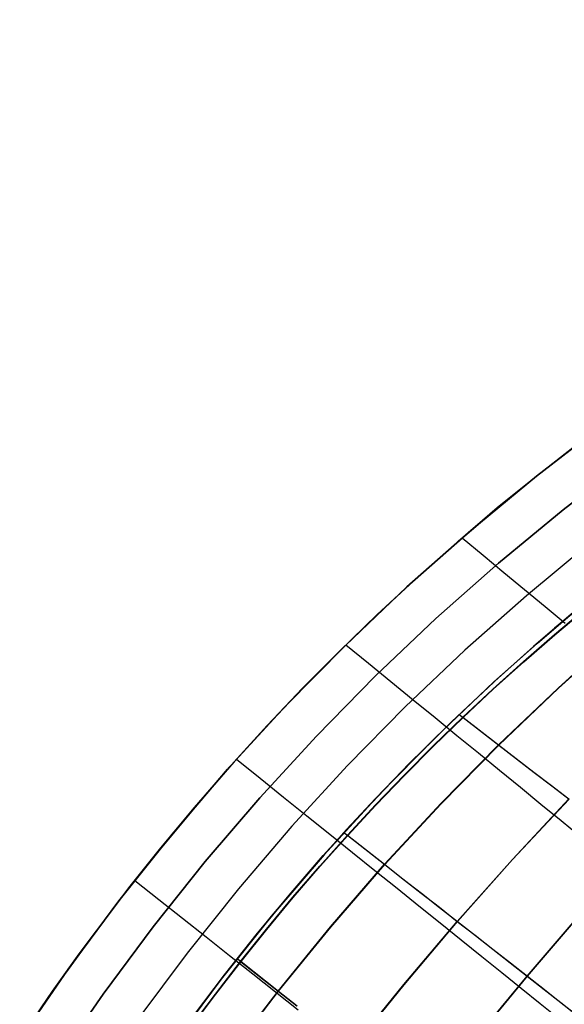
# Model space of a CAD drawing. Header units: millimetres. Extents: x -58 to 58, y -58 to 58.
# Tile 56 of 95: x -48 to -35, y 33 to 56. Entities that reach past the tile are written whole.
import ezdxf

# ---------------------------------------------------------------- set-up
doc = ezdxf.new("R2010")
doc.units = ezdxf.units.MM
doc.header["$MEASUREMENT"] = 0
doc.layers.add('Predefinito', color=5, linetype='Continuous')

msp = doc.modelspace()

# ---------------------------------------------------------------- linework, layer by layer
at = {"layer": 'Predefinito'}
for points in [[(-14.722, 55.583), (-16.632, 55.042), (-18.522, 54.435), (-20.39, 53.763), (-22.233, 53.028), (-24.05, 52.229), (-25.839, 51.367), (-27.596, 50.445), (-29.321, 49.462), (-31.011, 48.421), (-32.664, 47.322), (-34.278, 46.166), (-35.851, 44.955), (-37.381, 43.691), (-38.867, 42.375), (-40.306, 41.008), (-41.698, 39.592), (-43.039, 38.13), (-44.33, 36.621), (-45.567, 35.069), (-46.751, 33.476), (-47.878, 31.842)], [(-47.878, 31.842), (-46.751, 33.476), (-45.567, 35.069), (-44.33, 36.621), (-43.039, 38.13), (-41.698, 39.592), (-40.306, 41.008), (-38.867, 42.375), (-37.381, 43.691), (-35.851, 44.955), (-34.278, 46.166), (-32.664, 47.322), (-31.011, 48.421), (-29.321, 49.462), (-27.596, 50.445), (-25.839, 51.367), (-24.05, 52.229), (-22.233, 53.028), (-20.39, 53.763), (-18.522, 54.435), (-16.632, 55.042), (-14.722, 55.583)], [(-47.046, 31.288), (-45.938, 32.893), (-44.775, 34.459), (-43.559, 35.984), (-42.291, 37.466), (-40.972, 38.904), (-39.605, 40.295), (-38.191, 41.638), (-36.731, 42.931), (-35.227, 44.173), (-33.681, 45.363), (-32.096, 46.499), (-30.472, 47.579), (-28.811, 48.602), (-27.116, 49.568), (-25.389, 50.474), (-23.632, 51.32), (-21.847, 52.105), (-20.035, 52.828), (-18.2, 53.488), (-16.343, 54.085)], [(-16.343, 54.085), (-18.2, 53.488), (-20.035, 52.828), (-21.847, 52.105), (-23.632, 51.32), (-25.389, 50.474), (-27.116, 49.568), (-28.811, 48.602), (-30.472, 47.579), (-32.096, 46.499), (-33.681, 45.363), (-35.227, 44.173), (-36.731, 42.931), (-38.191, 41.638), (-39.605, 40.295), (-40.972, 38.904), (-42.291, 37.466), (-43.559, 35.984), (-44.775, 34.459), (-45.938, 32.893), (-47.046, 31.288)], [(-16.053, 53.128), (-17.878, 52.542), (-19.681, 51.893), (-21.46, 51.183), (-23.214, 50.412), (-24.94, 49.581), (-26.637, 48.69), (-28.301, 47.742), (-29.932, 46.737), (-31.528, 45.676), (-33.085, 44.56), (-34.604, 43.392), (-36.081, 42.171), (-37.515, 40.901), (-38.904, 39.582), (-40.247, 38.215), (-41.542, 36.803), (-42.788, 35.347), (-43.982, 33.85), (-45.125, 32.311)], [(-44.312, 31.729), (-43.19, 33.24), (-42.017, 34.711), (-40.794, 36.14), (-39.522, 37.527), (-38.203, 38.868), (-36.839, 40.164), (-35.431, 41.412), (-33.98, 42.61), (-32.489, 43.757), (-30.96, 44.853), (-29.393, 45.894), (-27.791, 46.882), (-26.157, 47.813), (-24.491, 48.687), (-22.796, 49.504), (-21.073, 50.261), (-19.326, 50.958), (-17.556, 51.595), (-15.764, 52.17)], [(-15.764, 52.17), (-17.556, 51.595), (-19.326, 50.958), (-21.073, 50.261), (-22.796, 49.504), (-24.491, 48.687), (-26.157, 47.813), (-27.791, 46.882), (-29.393, 45.894), (-30.96, 44.853), (-32.489, 43.757), (-33.98, 42.61), (-35.431, 41.412), (-36.839, 40.164), (-38.203, 38.868), (-39.522, 37.527), (-40.794, 36.14), (-42.017, 34.711), (-43.19, 33.24), (-44.312, 31.729)]]:
    msp.add_lwpolyline(points, dxfattribs=at)
at = {"layer": 'Predefinito', "extrusion": (9.51849e-07, 1.79142e-06, 1)}
msp.add_lwpolyline([(-21.202, 53.448), (-21.155, 51.629), (-21.155, 50.72), (-21.171, 49.812), (-21.204, 48.906), (-21.253, 48.002), (-21.319, 47.1), (-21.402, 46.2), (-21.502, 45.301), (-21.621, 44.405), (-21.757, 43.512), (-21.911, 42.622), (-22.083, 41.736), (-22.274, 40.855), (-22.482, 39.98), (-22.708, 39.109), (-22.952, 38.245), (-23.214, 37.386), (-23.493, 36.534), (-23.789, 35.689), (-24.102, 34.85), (-24.432, 34.019), (-24.777, 33.195), (-25.138, 32.379), (-25.514, 31.571), (-25.904, 30.772), (-26.725, 29.196), (-27.596, 27.651), (-28.513, 26.136), (-29.469, 24.65), (-30.459, 23.189), (-31.477, 21.75), (-32.521, 20.332), (-33.592, 18.938), (-34.695, 17.574), (-35.836, 16.246), (-36.422, 15.597), (-37.019, 14.96), (-37.627, 14.335), (-38.247, 13.724), (-38.879, 13.127), (-39.523, 12.544), (-40.156, 11.997)], dxfattribs=at)
at = {"layer": 'Predefinito', "extrusion": (3.47394e-06, 6.55532e-06, 1)}
msp.add_lwpolyline([(-40.058, 12.07), (-39.511, 12.544), (-38.868, 13.127), (-38.236, 13.724), (-37.616, 14.335), (-37.008, 14.96), (-36.412, 15.597), (-35.826, 16.246), (-34.685, 17.574), (-33.583, 18.938), (-32.512, 20.332), (-31.468, 21.749), (-30.451, 23.189), (-29.462, 24.65), (-28.506, 26.136), (-27.59, 27.651), (-26.719, 29.196), (-25.898, 30.771), (-25.508, 31.571), (-25.133, 32.379), (-24.772, 33.195), (-24.427, 34.019), (-24.097, 34.85), (-23.784, 35.689), (-23.488, 36.534), (-23.21, 37.386), (-22.948, 38.244), (-22.704, 39.109), (-22.478, 39.979), (-22.27, 40.855), (-22.08, 41.736), (-21.908, 42.622), (-21.754, 43.512), (-21.618, 44.405), (-21.5, 45.301), (-21.4, 46.2), (-21.317, 47.1), (-21.251, 48.002), (-21.202, 48.906), (-21.17, 49.812), (-21.154, 50.72), (-21.155, 51.629), (-21.201, 53.448)], dxfattribs=at)
at = {"layer": 'Predefinito'}
for points in [[(-27.537, 47.032, 351.131), (-28.398, 46.517, 351.221), (-29.199, 46.018, 351.312), (-30.07, 45.454, 351.402), (-31.101, 44.755, 351.491), (-32.305, 43.893, 351.579), (-33.638, 42.881, 351.665), (-34.345, 42.317, 351.708), (-35.098, 41.694, 351.751), (-35.917, 40.991, 351.792), (-36.819, 40.182, 351.833), (-37.825, 39.237, 351.871), (-38.964, 38.106, 351.906), (-39.594, 37.451, 351.922), (-40.268, 36.725, 351.936), (-40.991, 35.916, 351.948), (-41.741, 35.042, 351.956), (-42.507, 34.109, 351.961), (-43.279, 33.124, 351.96), (-44.01, 32.146, 351.955)], [(-43.833, 32.387, 28.044), (-43.109, 33.345, 28.04), (-42.341, 34.314, 28.04), (-41.561, 35.255, 28.045), (-40.812, 36.119, 28.055), (-40.104, 36.904, 28.067), (-38.825, 38.248, 28.098), (-37.707, 39.35, 28.133), (-36.718, 40.274, 28.172), (-35.829, 41.067, 28.212), (-35.02, 41.759, 28.254), (-34.275, 42.373, 28.296), (-33.574, 42.93, 28.339), (-32.248, 43.935, 28.425), (-31.052, 44.789, 28.513), (-30.033, 45.478, 28.602), (-29.173, 46.035, 28.692), (-28.368, 46.535, 28.782), (-27.508, 47.049, 28.872)], [(-47.761, 32.018, 29.952), (-47.112, 32.965, 29.961), (-46.495, 33.83, 29.972), (-45.305, 35.408, 29.998), (-44.595, 36.298, 30.007), (-43.81, 37.241, 30.009), (-42.998, 38.177, 30.01), (-42.166, 39.094, 30.01), (-41.315, 39.992, 30.009), (-40.445, 40.871, 30.008), (-39.558, 41.73, 30.007), (-38.653, 42.57, 30.006), (-37.73, 43.39, 30.004), (-36.791, 44.189, 30.002), (-35.835, 44.968, 30), (-34.863, 45.725, 29.998)], [(-35.004, 45.618, 350.034), (-35.868, 44.941, 350.045), (-36.761, 44.214, 350.053), (-37.675, 43.437, 350.06), (-38.599, 42.619, 350.064), (-39.522, 41.764, 350.066), (-40.425, 40.891, 350.064), (-41.292, 40.015, 350.06), (-42.117, 39.146, 350.053), (-42.895, 38.292, 350.044), (-43.603, 37.484, 350.033), (-44.847, 35.986, 350.007), (-45.508, 35.147, 349.996), (-46.234, 34.186, 349.992), (-46.96, 33.181, 349.991), (-47.662, 32.165, 349.99)], [(-37.58, 43.52, 350), (-37.092, 43.116, 349.666), (-36.607, 42.714, 349.317), (-36.126, 42.316, 348.952), (-35.65, 41.921, 348.573), (-35.179, 41.53, 348.179)], [(-37.58, 43.52, 30), (-37.092, 43.116, 30.334), (-36.607, 42.714, 30.683), (-36.126, 42.316, 31.048), (-35.65, 41.921, 31.427), (-35.179, 41.53, 31.821)], [(-43.899, 32.125, 28.093), (-43.324, 32.897, 28.089), (-42.735, 33.658, 28.087), (-42.133, 34.409, 28.089), (-41.518, 35.149, 28.094), (-40.89, 35.877, 28.101), (-40.249, 36.594, 28.112), (-39.596, 37.3, 28.127), (-38.93, 37.994, 28.144), (-38.253, 38.675, 28.166), (-37.565, 39.343, 28.191), (-36.865, 39.998, 28.22), (-36.153, 40.639, 28.253), (-35.431, 41.267, 28.292), (-34.699, 41.879, 28.336)], [(-43.892, 32.119, 351.902), (-43.316, 32.891, 351.906), (-42.727, 33.652, 351.908), (-42.125, 34.403, 351.906), (-41.51, 35.142, 351.902), (-40.882, 35.871, 351.894), (-40.241, 36.588, 351.883), (-39.588, 37.294, 351.868), (-38.923, 37.988, 351.851), (-38.246, 38.669, 351.829), (-37.557, 39.337, 351.804), (-36.857, 39.992, 351.775), (-36.146, 40.634, 351.742), (-35.424, 41.261, 351.703), (-34.692, 41.874, 351.659)], [(-40.288, 41.026, 350), (-39.763, 40.597, 349.686), (-39.241, 40.172, 349.356), (-38.723, 39.75, 349.01), (-38.21, 39.332, 348.648), (-37.702, 38.918, 348.27), (-37.201, 38.51, 347.876), (-36.708, 38.107, 347.465), (-36.222, 37.71, 347.038), (-35.746, 37.321, 346.595), (-35.278, 36.939, 346.134), (-34.821, 36.565, 345.657)], [(-40.288, 41.026, 30), (-39.763, 40.597, 30.314), (-39.241, 40.172, 30.644), (-38.723, 39.75, 30.99), (-38.21, 39.332, 31.352), (-37.702, 38.918, 31.73), (-37.201, 38.51, 32.124), (-36.708, 38.107, 32.535), (-36.222, 37.71, 32.962), (-35.746, 37.321, 33.405), (-35.278, 36.939, 33.866), (-34.821, 36.565, 34.343)], [(-43.031, 31.434, 28.646), (-41.862, 32.967, 28.638), (-40.646, 34.462, 28.646), (-39.385, 35.917, 28.67), (-38.079, 37.33, 28.71), (-36.731, 38.699, 28.767), (-35.344, 40.021, 28.843), (-34.636, 40.663, 28.89)], [(-43.024, 31.428, 351.349), (-41.855, 32.961, 351.357), (-40.639, 34.456, 351.349), (-39.377, 35.911, 351.325), (-38.071, 37.324, 351.285), (-36.724, 38.693, 351.228), (-35.337, 40.015, 351.152), (-34.629, 40.658, 351.105)], [(-37.648, 39.407, 28.136), (-37.565, 39.343, 28.191), (-36.731, 38.699, 28.767), (-36.319, 38.38, 29.07), (-35.909, 38.064, 29.383), (-35.502, 37.75, 29.706), (-35.099, 37.439, 30.039)], [(-37.648, 39.407, 351.865), (-37.557, 39.337, 351.804), (-36.724, 38.693, 351.228), (-36.311, 38.375, 350.925), (-35.902, 38.058, 350.612), (-35.495, 37.745, 350.289), (-35.092, 37.434, 349.955)], [(-42.832, 38.362, 350), (-42.284, 37.921, 349.698), (-41.739, 37.484, 349.379), (-41.198, 37.049, 349.044), (-40.662, 36.619, 348.693), (-40.133, 36.193, 348.324), (-39.61, 35.773, 347.939), (-39.094, 35.359, 347.537), (-38.587, 34.951, 347.118), (-38.089, 34.551, 346.681), (-37.601, 34.158, 346.227), (-37.124, 33.774, 345.756), (-36.658, 33.399, 345.267), (-36.204, 33.034, 344.761), (-35.764, 32.679, 344.237), (-35.337, 32.335, 343.695)], [(-42.832, 38.362, 30), (-42.284, 37.921, 30.302), (-41.739, 37.484, 30.621), (-41.198, 37.049, 30.956), (-40.662, 36.619, 31.307), (-40.133, 36.193, 31.676), (-39.61, 35.773, 32.061), (-39.094, 35.359, 32.463), (-38.587, 34.951, 32.882), (-38.089, 34.551, 33.319), (-37.601, 34.158, 33.773), (-37.124, 33.774, 34.244), (-36.658, 33.399, 34.733), (-36.204, 33.034, 35.239), (-35.764, 32.679, 35.763), (-35.337, 32.335, 36.305)], [(-40.153, 31.614, 29.867), (-38.94, 33.117, 29.878), (-37.692, 34.589, 29.909), (-36.41, 36.031, 29.963), (-35.099, 37.439, 30.039)], [(-40.147, 31.609, 350.128), (-38.933, 33.111, 350.117), (-37.685, 34.584, 350.085), (-36.404, 36.026, 350.031), (-35.092, 37.434, 349.955)], [(-40.33, 36.658, 28.063), (-40.249, 36.594, 28.112), (-39.385, 35.917, 28.67), (-38.957, 35.581, 28.964), (-38.531, 35.248, 29.269), (-38.11, 34.917, 29.584), (-37.692, 34.589, 29.909), (-37.278, 34.265, 30.246), (-36.869, 33.944, 30.593), (-36.464, 33.627, 30.952), (-36.064, 33.313, 31.321), (-35.67, 33.004, 31.702), (-35.281, 32.7, 32.095), (-34.899, 32.4, 32.498)], [(-40.33, 36.658, 351.937), (-40.241, 36.588, 351.883), (-39.377, 35.911, 351.325), (-38.949, 35.575, 351.031), (-38.524, 35.242, 350.726), (-38.103, 34.912, 350.411), (-37.685, 34.584, 350.085), (-37.271, 34.26, 349.749), (-36.862, 33.939, 349.401), (-36.457, 33.622, 349.043), (-36.058, 33.309, 348.673), (-35.664, 33, 348.292), (-35.275, 32.695, 347.9), (-34.893, 32.396, 347.496)], [(-45.199, 35.543, 350), (-44.641, 35.101, 349.702), (-44.086, 34.662, 349.387), (-43.536, 34.226, 349.056), (-42.992, 33.795, 348.708), (-42.453, 33.368, 348.342), (-41.921, 32.946, 347.96), (-41.397, 32.531, 347.561)], [(-45.199, 35.543, 30), (-44.641, 35.101, 30.298), (-44.086, 34.662, 30.613), (-43.536, 34.226, 30.944), (-42.992, 33.795, 31.292), (-42.453, 33.368, 31.658), (-41.921, 32.946, 32.04), (-41.397, 32.531, 32.439)], [(-37.299, 31.823, 31.283), (-36.064, 33.313, 31.321), (-34.806, 34.783, 31.386)], [(-37.293, 31.818, 348.711), (-36.058, 33.309, 348.673), (-34.8, 34.778, 348.608)], [(-42.815, 33.722, 351.961), (-42.727, 33.652, 351.908), (-41.855, 32.961, 351.357), (-41.423, 32.619, 351.065)], [(-42.814, 33.721, 28.039), (-42.735, 33.658, 28.087), (-41.862, 32.967, 28.638), (-41.43, 32.625, 28.93)]]:
    msp.add_polyline3d(points, dxfattribs=at)

doc.saveas('drawing.dxf')
